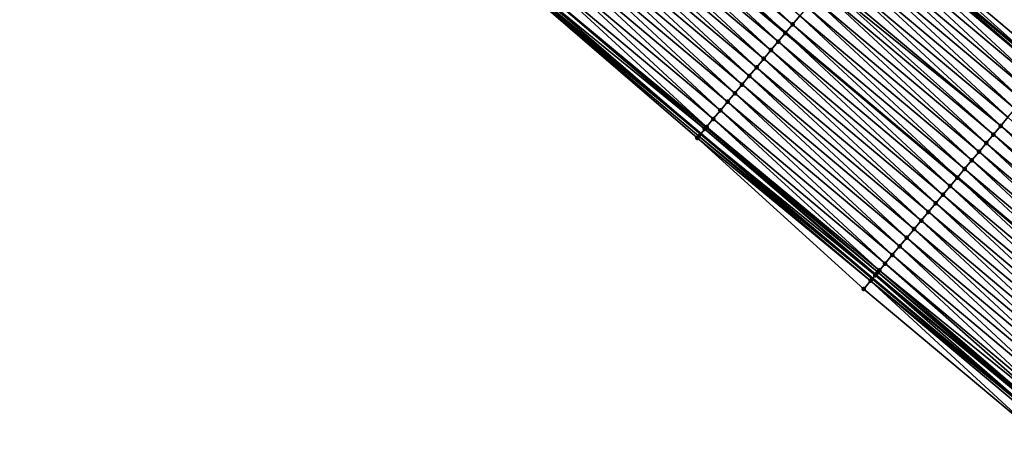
# Model space of a CAD drawing. Header units: feet. Extents: x 2010743 to 2022806, y 818705 to 837694.
# Tile 2 of 256: x 2015653 to 2015741, y 820118 to 820155. Entities that reach past the tile are written whole.
import ezdxf

# ---------------------------------------------------------------- set-up
doc = ezdxf.new("R2010")
doc.units = ezdxf.units.FT
doc.header["$MEASUREMENT"] = 0
for name, color, linetype, lineweight in [('EP_Travel Lane', 172, 'Continuous', 53), ('Road Shots', 141, 'Continuous', 100), ('STRIPING', 60, 'Continuous', 53)]:
    doc.layers.add(name, color=color, linetype=linetype, lineweight=lineweight)
doc.layers.add('I-77-MM17-21_NB-Surface-Border', color=7, linetype='Continuous')
doc.layers.add('I-77-MM17-21_NB-Surface-TIN', color=7, linetype='Continuous')

msp = doc.modelspace()

# ---------------------------------------------------------------- linework, layer by layer
at = {"layer": 'EP_Travel Lane'}
for points in [[(2015502.001, 820357.441, 253.046), (2015517.005, 820344.205, 253.096), (2015531.73, 820331.241, 253.041), (2015546.76, 820318.046, 252.98), (2015561.828, 820304.959, 253.165), (2015576.966, 820291.89, 253.388), (2015592.048, 820278.899, 253.655), (2015607.295, 820265.957, 253.877), (2015622.542, 820253.016, 254.11), (2015637.756, 820240.148, 254.346), (2015653.039, 820227.25, 254.599), (2015668.325, 820214.347, 254.838), (2015683.606, 820201.447, 255.088), (2015698.88, 820188.584, 255.357), (2015714.2, 820175.73, 255.618), (2015729.519, 820162.875, 255.884), (2015744.839, 820150.021, 256.156)], [(2015485.932, 820340.187, 253.745), (2015500.834, 820326.842, 253.786), (2015516.071, 820313.318, 253.68), (2015531.113, 820300.136, 253.814), (2015546.231, 820286.983, 253.927), (2015561.343, 820273.882, 254.092), (2015576.538, 820260.744, 254.298), (2015591.746, 820247.755, 254.474), (2015606.953, 820234.767, 254.693), (2015622.26, 820221.789, 254.89), (2015637.543, 820208.891, 255.144), (2015652.822, 820195.993, 255.35), (2015668.103, 820183.093, 255.571), (2015683.419, 820170.189, 255.81), (2015698.732, 820157.326, 256.067), (2015714.044, 820144.463, 256.318), (2015729.357, 820131.6, 256.599), (2015744.669, 820118.737, 256.863)]]:
    msp.add_polyline3d(points, dxfattribs=at)
at = {"layer": 'I-77-MM17-21_NB-Surface-Border', "color": 3, "linetype": 'Continuous', "lineweight": -3}
for points in [[(2015743.9, 820117.821, 256.831), (2015728.564, 820130.656, 256.569), (2015713.745, 820144.106, 256.31), (2015698.585, 820157.151, 256.065), (2015682.896, 820169.566, 255.8), (2015667.714, 820182.632, 255.576), (2015652.477, 820195.585, 255.362), (2015636.104, 820207.185, 255.146), (2015621.961, 820221.434, 254.896), (2015606.548, 820234.293, 254.699)], [(2015656.075, 820230.846, 254.423), (2015670.717, 820217.178, 254.693), (2015685.998, 820204.278, 254.948), (2015700.619, 820190.652, 255.252), (2015716.575, 820178.554, 255.477), (2015729.957, 820163.395, 255.857), (2015745.269, 820150.532, 256.132)]]:
    msp.add_polyline3d(points, dxfattribs=at)
at = {"layer": 'I-77-MM17-21_NB-Surface-TIN', "color": 128, "linetype": 'Continuous', "lineweight": -3}
for points in [[(2015706.923, 820167.072, 255.842), (2015706.28, 820166.307, 255.859), (2015721.592, 820153.444, 256.119)], [(2015706.923, 820167.072, 255.842), (2015722.236, 820154.209, 256.103), (2015707.49, 820167.747, 255.83)], [(2015706.923, 820167.072, 255.842), (2015721.592, 820153.444, 256.119), (2015722.236, 820154.209, 256.103)], [(2015707.49, 820167.747, 255.83), (2015722.236, 820154.209, 256.103), (2015722.879, 820154.975, 256.087)], [(2015705.636, 820165.541, 255.878), (2015720.949, 820152.678, 256.14), (2015706.28, 820166.307, 255.859)], [(2015720.949, 820152.678, 256.14), (2015721.592, 820153.444, 256.119), (2015706.28, 820166.307, 255.859)], [(2015704.993, 820164.776, 255.896), (2015720.305, 820151.913, 256.161), (2015705.636, 820165.541, 255.878)], [(2015705.636, 820165.541, 255.878), (2015720.305, 820151.913, 256.161), (2015720.949, 820152.678, 256.14)], [(2015704.349, 820164.01, 255.913), (2015719.662, 820151.147, 256.179), (2015704.993, 820164.776, 255.896)], [(2015704.993, 820164.776, 255.896), (2015719.662, 820151.147, 256.179), (2015720.305, 820151.913, 256.161)], [(2015703.706, 820163.245, 255.936), (2015719.019, 820150.382, 256.196), (2015704.349, 820164.01, 255.913)], [(2015704.349, 820164.01, 255.913), (2015719.019, 820150.382, 256.196), (2015719.662, 820151.147, 256.179)], [(2015703.063, 820162.479, 255.956), (2015718.375, 820149.616, 256.214), (2015703.706, 820163.245, 255.936)], [(2015703.706, 820163.245, 255.936), (2015718.375, 820149.616, 256.214), (2015719.019, 820150.382, 256.196)], [(2015728.67, 820161.865, 255.925), (2015743.982, 820149.002, 256.198), (2015729.313, 820162.63, 255.896)], [(2015729.313, 820162.63, 255.896), (2015744.626, 820149.767, 256.168), (2015729.519, 820162.875, 255.884)], [(2015729.313, 820162.63, 255.896), (2015743.982, 820149.002, 256.198), (2015744.626, 820149.767, 256.168)], [(2015729.957, 820163.395, 255.857), (2015729.519, 820162.875, 255.884), (2015744.839, 820150.021, 256.156)], [(2015744.626, 820149.767, 256.168), (2015744.839, 820150.021, 256.156), (2015729.519, 820162.875, 255.884)], [(2015729.957, 820163.395, 255.857), (2015744.839, 820150.021, 256.156), (2015745.269, 820150.532, 256.132)], [(2015701.776, 820160.948, 255.986), (2015717.088, 820148.085, 256.251), (2015702.419, 820161.714, 255.971)], [(2015702.419, 820161.714, 255.971), (2015717.732, 820148.851, 256.235), (2015703.063, 820162.479, 255.956)], [(2015702.419, 820161.714, 255.971), (2015717.088, 820148.085, 256.251), (2015717.732, 820148.851, 256.235)], [(2015703.063, 820162.479, 255.956), (2015717.732, 820148.851, 256.235), (2015718.375, 820149.616, 256.214)], [(2015728.026, 820161.099, 255.945), (2015743.339, 820148.236, 256.216), (2015728.67, 820161.865, 255.925)], [(2015728.67, 820161.865, 255.925), (2015743.339, 820148.236, 256.216), (2015743.982, 820149.002, 256.198)], [(2015701.132, 820160.183, 256.006), (2015716.445, 820147.32, 256.266), (2015701.776, 820160.948, 255.986)], [(2015701.776, 820160.948, 255.986), (2015716.445, 820147.32, 256.266), (2015717.088, 820148.085, 256.251)], [(2015727.383, 820160.334, 255.962), (2015742.695, 820147.471, 256.229), (2015728.026, 820161.099, 255.945)], [(2015728.026, 820161.099, 255.945), (2015742.695, 820147.471, 256.229), (2015743.339, 820148.236, 256.216)], [(2015700.489, 820159.417, 256.026), (2015715.802, 820146.554, 256.286), (2015701.132, 820160.183, 256.006)], [(2015701.132, 820160.183, 256.006), (2015715.802, 820146.554, 256.286), (2015716.445, 820147.32, 256.266)], [(2015726.739, 820159.568, 255.98), (2015742.052, 820146.705, 256.249), (2015727.383, 820160.334, 255.962)], [(2015727.383, 820160.334, 255.962), (2015742.052, 820146.705, 256.249), (2015742.695, 820147.471, 256.229)], [(2015699.846, 820158.652, 256.048), (2015715.158, 820145.789, 256.31), (2015700.489, 820159.417, 256.026)], [(2015700.489, 820159.417, 256.026), (2015715.158, 820145.789, 256.31), (2015715.802, 820146.554, 256.286)], [(2015726.096, 820158.802, 256), (2015741.408, 820145.94, 256.272), (2015726.739, 820159.568, 255.98)], [(2015726.739, 820159.568, 255.98), (2015741.408, 820145.94, 256.272), (2015742.052, 820146.705, 256.249)], [(2015699.202, 820157.886, 256.066), (2015714.565, 820145.082, 256.325), (2015699.846, 820158.652, 256.048)], [(2015699.846, 820158.652, 256.048), (2015714.565, 820145.082, 256.325), (2015715.158, 820145.789, 256.31)], [(2015725.453, 820158.037, 256.021), (2015740.765, 820145.174, 256.29), (2015726.096, 820158.802, 256)], [(2015726.096, 820158.802, 256), (2015740.765, 820145.174, 256.29), (2015741.408, 820145.94, 256.272)], [(2015698.585, 820157.151, 256.065), (2015714.044, 820144.463, 256.318), (2015698.732, 820157.326, 256.067)], [(2015698.918, 820157.548, 256.068), (2015698.732, 820157.326, 256.067), (2015714.044, 820144.463, 256.318)], [(2015698.918, 820157.548, 256.068), (2015714.408, 820144.896, 256.326), (2015699.202, 820157.886, 256.066)], [(2015698.918, 820157.548, 256.068), (2015714.044, 820144.463, 256.318), (2015714.408, 820144.896, 256.326)], [(2015699.202, 820157.886, 256.066), (2015714.515, 820145.023, 256.326), (2015714.565, 820145.082, 256.325)], [(2015699.202, 820157.886, 256.066), (2015714.408, 820144.896, 256.326), (2015714.515, 820145.023, 256.326)], [(2015724.809, 820157.271, 256.039), (2015740.122, 820144.408, 256.305), (2015725.226, 820157.768, 256.028)], [(2015725.226, 820157.768, 256.028), (2015740.765, 820145.174, 256.29), (2015725.453, 820158.037, 256.021)], [(2015725.226, 820157.768, 256.028), (2015740.122, 820144.408, 256.305), (2015740.765, 820145.174, 256.29)], [(2015698.585, 820157.151, 256.065), (2015713.872, 820144.257, 256.315), (2015714.044, 820144.463, 256.318)], [(2015698.585, 820157.151, 256.065), (2015713.745, 820144.106, 256.31), (2015713.872, 820144.257, 256.315)], [(2015723.522, 820155.74, 256.068), (2015738.835, 820142.877, 256.338), (2015724.166, 820156.506, 256.052)], [(2015724.166, 820156.506, 256.052), (2015739.478, 820143.643, 256.32), (2015724.809, 820157.271, 256.039)], [(2015724.166, 820156.506, 256.052), (2015738.835, 820142.877, 256.338), (2015739.478, 820143.643, 256.32)], [(2015724.809, 820157.271, 256.039), (2015739.478, 820143.643, 256.32), (2015740.122, 820144.408, 256.305)], [(2015722.879, 820154.975, 256.087), (2015738.192, 820142.112, 256.358), (2015723.522, 820155.74, 256.068)], [(2015723.522, 820155.74, 256.068), (2015738.192, 820142.112, 256.358), (2015738.835, 820142.877, 256.338)], [(2015722.236, 820154.209, 256.103), (2015737.548, 820141.346, 256.376), (2015722.879, 820154.975, 256.087)], [(2015722.879, 820154.975, 256.087), (2015737.548, 820141.346, 256.376), (2015738.192, 820142.112, 256.358)], [(2015722.236, 820154.209, 256.103), (2015721.592, 820153.444, 256.119), (2015736.905, 820140.581, 256.393)], [(2015722.236, 820154.209, 256.103), (2015736.905, 820140.581, 256.393), (2015737.548, 820141.346, 256.376)], [(2015720.949, 820152.678, 256.14), (2015736.261, 820139.815, 256.409), (2015721.592, 820153.444, 256.119)], [(2015736.261, 820139.815, 256.409), (2015736.905, 820140.581, 256.393), (2015721.592, 820153.444, 256.119)], [(2015720.305, 820151.913, 256.161), (2015735.618, 820139.05, 256.43), (2015720.949, 820152.678, 256.14)], [(2015720.949, 820152.678, 256.14), (2015735.618, 820139.05, 256.43), (2015736.261, 820139.815, 256.409)], [(2015719.662, 820151.147, 256.179), (2015734.974, 820138.284, 256.45), (2015720.305, 820151.913, 256.161)], [(2015720.305, 820151.913, 256.161), (2015734.974, 820138.284, 256.45), (2015735.618, 820139.05, 256.43)], [(2015718.375, 820149.616, 256.214), (2015733.688, 820136.753, 256.482), (2015719.019, 820150.382, 256.196)], [(2015719.019, 820150.382, 256.196), (2015734.331, 820137.519, 256.467), (2015719.662, 820151.147, 256.179)], [(2015719.019, 820150.382, 256.196), (2015733.688, 820136.753, 256.482), (2015734.331, 820137.519, 256.467)], [(2015719.662, 820151.147, 256.179), (2015734.331, 820137.519, 256.467), (2015734.974, 820138.284, 256.45)], [(2015717.732, 820148.851, 256.235), (2015733.044, 820135.988, 256.497), (2015718.375, 820149.616, 256.214)], [(2015718.375, 820149.616, 256.214), (2015733.044, 820135.988, 256.497), (2015733.688, 820136.753, 256.482)], [(2015717.088, 820148.085, 256.251), (2015732.401, 820135.222, 256.519), (2015717.732, 820148.851, 256.235)], [(2015717.732, 820148.851, 256.235), (2015732.401, 820135.222, 256.519), (2015733.044, 820135.988, 256.497)], [(2015716.445, 820147.32, 256.266), (2015731.757, 820134.457, 256.537), (2015717.088, 820148.085, 256.251)], [(2015717.088, 820148.085, 256.251), (2015731.757, 820134.457, 256.537), (2015732.401, 820135.222, 256.519)], [(2015715.802, 820146.554, 256.286), (2015731.114, 820133.691, 256.554), (2015716.445, 820147.32, 256.266)], [(2015716.445, 820147.32, 256.266), (2015731.114, 820133.691, 256.554), (2015731.757, 820134.457, 256.537)], [(2015715.158, 820145.789, 256.31), (2015730.471, 820132.926, 256.578), (2015715.802, 820146.554, 256.286)], [(2015715.802, 820146.554, 256.286), (2015730.471, 820132.926, 256.578), (2015731.114, 820133.691, 256.554)], [(2015740.765, 820145.174, 256.29), (2015756.078, 820132.311, 256.562), (2015741.408, 820145.94, 256.272)], [(2015714.408, 820144.896, 256.326), (2015729.827, 820132.16, 256.6), (2015714.515, 820145.023, 256.326)], [(2015714.515, 820145.023, 256.326), (2015729.827, 820132.16, 256.6), (2015714.565, 820145.082, 256.325)], [(2015714.565, 820145.082, 256.325), (2015729.962, 820132.32, 256.597), (2015715.158, 820145.789, 256.31)], [(2015714.565, 820145.082, 256.325), (2015729.827, 820132.16, 256.6), (2015729.962, 820132.32, 256.597)], [(2015715.158, 820145.789, 256.31), (2015729.962, 820132.32, 256.597), (2015730.471, 820132.926, 256.578)], [(2015740.122, 820144.408, 256.305), (2015755.434, 820131.546, 256.58), (2015740.765, 820145.174, 256.29)], [(2015740.765, 820145.174, 256.29), (2015755.434, 820131.546, 256.58), (2015756.078, 820132.311, 256.562)], [(2015713.872, 820144.257, 256.315), (2015713.745, 820144.106, 256.31), (2015729.184, 820131.394, 256.597)], [(2015713.872, 820144.257, 256.315), (2015729.357, 820131.6, 256.599), (2015714.044, 820144.463, 256.318)], [(2015713.872, 820144.257, 256.315), (2015729.184, 820131.394, 256.597), (2015729.357, 820131.6, 256.599)], [(2015714.408, 820144.896, 256.326), (2015714.044, 820144.463, 256.318), (2015729.598, 820131.887, 256.602)], [(2015729.598, 820131.887, 256.602), (2015714.044, 820144.463, 256.318), (2015729.357, 820131.6, 256.599)], [(2015714.408, 820144.896, 256.326), (2015729.655, 820131.955, 256.602), (2015729.827, 820132.16, 256.6)], [(2015714.408, 820144.896, 256.326), (2015729.598, 820131.887, 256.602), (2015729.655, 820131.955, 256.602)], [(2015739.478, 820143.643, 256.32), (2015754.791, 820130.78, 256.598), (2015740.122, 820144.408, 256.305)], [(2015740.122, 820144.408, 256.305), (2015754.791, 820130.78, 256.598), (2015755.434, 820131.546, 256.58)], [(2015728.564, 820130.656, 256.569), (2015729.184, 820131.394, 256.597), (2015713.745, 820144.106, 256.31)], [(2015738.835, 820142.877, 256.338), (2015754.147, 820130.015, 256.616), (2015739.478, 820143.643, 256.32)], [(2015739.478, 820143.643, 256.32), (2015754.147, 820130.015, 256.616), (2015754.791, 820130.78, 256.598)], [(2015738.192, 820142.112, 256.358), (2015753.504, 820129.249, 256.633), (2015738.835, 820142.877, 256.338)], [(2015738.835, 820142.877, 256.338), (2015753.504, 820129.249, 256.633), (2015754.147, 820130.015, 256.616)], [(2015737.548, 820141.346, 256.376), (2015752.861, 820128.483, 256.647), (2015738.192, 820142.112, 256.358)], [(2015738.192, 820142.112, 256.358), (2015752.861, 820128.483, 256.647), (2015753.504, 820129.249, 256.633)], [(2015737.548, 820141.346, 256.376), (2015736.905, 820140.581, 256.393), (2015752.217, 820127.718, 256.661)], [(2015737.548, 820141.346, 256.376), (2015752.217, 820127.718, 256.661), (2015752.861, 820128.483, 256.647)], [(2015735.618, 820139.05, 256.43), (2015750.93, 820126.187, 256.699), (2015736.261, 820139.815, 256.409)], [(2015736.261, 820139.815, 256.409), (2015751.574, 820126.952, 256.68), (2015736.905, 820140.581, 256.393)], [(2015736.261, 820139.815, 256.409), (2015750.93, 820126.187, 256.699), (2015751.574, 820126.952, 256.68)], [(2015751.574, 820126.952, 256.68), (2015752.217, 820127.718, 256.661), (2015736.905, 820140.581, 256.393)], [(2015734.974, 820138.284, 256.45), (2015750.287, 820125.421, 256.72), (2015735.618, 820139.05, 256.43)], [(2015735.618, 820139.05, 256.43), (2015750.287, 820125.421, 256.72), (2015750.93, 820126.187, 256.699)], [(2015734.331, 820137.519, 256.467), (2015749.644, 820124.656, 256.74), (2015734.974, 820138.284, 256.45)], [(2015734.974, 820138.284, 256.45), (2015749.644, 820124.656, 256.74), (2015750.287, 820125.421, 256.72)], [(2015733.688, 820136.753, 256.482), (2015749, 820123.89, 256.758), (2015734.331, 820137.519, 256.467)], [(2015734.331, 820137.519, 256.467), (2015749, 820123.89, 256.758), (2015749.644, 820124.656, 256.74)], [(2015733.044, 820135.988, 256.497), (2015748.357, 820123.125, 256.774), (2015733.688, 820136.753, 256.482)], [(2015733.688, 820136.753, 256.482), (2015748.357, 820123.125, 256.774), (2015749, 820123.89, 256.758)], [(2015732.401, 820135.222, 256.519), (2015747.713, 820122.359, 256.793), (2015733.044, 820135.988, 256.497)], [(2015733.044, 820135.988, 256.497), (2015747.713, 820122.359, 256.793), (2015748.357, 820123.125, 256.774)], [(2015731.757, 820134.457, 256.537), (2015747.07, 820121.594, 256.813), (2015732.401, 820135.222, 256.519)], [(2015732.401, 820135.222, 256.519), (2015747.07, 820121.594, 256.813), (2015747.713, 820122.359, 256.793)], [(2015730.471, 820132.926, 256.578), (2015745.783, 820120.063, 256.853), (2015731.114, 820133.691, 256.554)], [(2015731.114, 820133.691, 256.554), (2015746.426, 820120.828, 256.831), (2015731.757, 820134.457, 256.537)], [(2015731.114, 820133.691, 256.554), (2015745.783, 820120.063, 256.853), (2015746.426, 820120.828, 256.831)], [(2015731.757, 820134.457, 256.537), (2015746.426, 820120.828, 256.831), (2015747.07, 820121.594, 256.813)], [(2015729.962, 820132.32, 256.597), (2015745.494, 820119.719, 256.861), (2015730.471, 820132.926, 256.578)], [(2015730.471, 820132.926, 256.578), (2015745.494, 820119.719, 256.861), (2015745.783, 820120.063, 256.853)], [(2015729.598, 820131.887, 256.602), (2015729.357, 820131.6, 256.599), (2015744.669, 820118.737, 256.863)], [(2015729.598, 820131.887, 256.602), (2015744.995, 820119.125, 256.868), (2015729.655, 820131.955, 256.602)], [(2015729.598, 820131.887, 256.602), (2015744.669, 820118.737, 256.863), (2015744.995, 820119.125, 256.868)], [(2015729.655, 820131.955, 256.602), (2015744.995, 820119.125, 256.868), (2015729.827, 820132.16, 256.6)], [(2015729.827, 820132.16, 256.6), (2015745.14, 820119.297, 256.867), (2015729.962, 820132.32, 256.597)], [(2015729.827, 820132.16, 256.6), (2015745.123, 820119.278, 256.868), (2015745.14, 820119.297, 256.867)], [(2015729.827, 820132.16, 256.6), (2015744.995, 820119.125, 256.868), (2015745.123, 820119.278, 256.868)], [(2015729.962, 820132.32, 256.597), (2015745.14, 820119.297, 256.867), (2015745.494, 820119.719, 256.861)], [(2015728.564, 820130.656, 256.569), (2015743.9, 820117.821, 256.831), (2015729.184, 820131.394, 256.597)], [(2015729.184, 820131.394, 256.597), (2015744.669, 820118.737, 256.863), (2015729.357, 820131.6, 256.599)], [(2015729.184, 820131.394, 256.597), (2015744.497, 820118.531, 256.86), (2015744.669, 820118.737, 256.863)], [(2015729.184, 820131.394, 256.597), (2015743.9, 820117.821, 256.831), (2015744.497, 820118.531, 256.86)]]:
    msp.add_3dface(points, dxfattribs=at)
at = {"layer": 'Road Shots', "lineweight": 100}
for p in [(2015722.236, 820154.209, 256.103), (2015721.592, 820153.444, 256.119), (2015720.949, 820152.678, 256.14), (2015720.305, 820151.913, 256.161), (2015719.019, 820150.382, 256.196), (2015719.662, 820151.147, 256.179), (2015718.375, 820149.616, 256.214), (2015717.732, 820148.851, 256.235), (2015717.088, 820148.085, 256.251), (2015716.445, 820147.32, 256.266), (2015715.802, 820146.554, 256.286), (2015714.515, 820145.023, 256.326), (2015714.565, 820145.082, 256.325), (2015715.158, 820145.789, 256.31), (2015740.765, 820145.174, 256.29), (2015713.872, 820144.257, 256.315), (2015714.408, 820144.896, 256.326), (2015740.122, 820144.408, 256.305), (2015713.745, 820144.106, 256.31), (2015739.478, 820143.643, 256.32), (2015738.835, 820142.877, 256.338), (2015738.192, 820142.112, 256.358), (2015737.548, 820141.346, 256.376), (2015736.261, 820139.815, 256.409), (2015736.905, 820140.581, 256.393), (2015735.618, 820139.05, 256.43), (2015734.974, 820138.284, 256.45), (2015734.331, 820137.519, 256.467), (2015733.688, 820136.753, 256.482), (2015733.044, 820135.988, 256.497), (2015732.401, 820135.222, 256.519), (2015731.114, 820133.691, 256.554), (2015731.757, 820134.457, 256.537), (2015730.471, 820132.926, 256.578), (2015729.598, 820131.887, 256.602), (2015729.655, 820131.955, 256.602), (2015729.827, 820132.16, 256.6), (2015729.962, 820132.32, 256.597), (2015729.184, 820131.394, 256.597), (2015728.564, 820130.656, 256.569)]:
    msp.add_point(p, dxfattribs=at)
at = {"layer": 'STRIPING'}
msp.add_polyline3d([(2015493.439, 820348.248, 253.422), (2015508.464, 820335.035, 253.458), (2015523.502, 820321.824, 253.389), (2015538.618, 820308.727, 253.412), (2015553.734, 820295.63, 253.566), (2015568.93, 820282.627, 253.769), (2015584.149, 820269.652, 253.99), (2015599.358, 820256.666, 254.189), (2015614.567, 820243.68, 254.398), (2015629.824, 820230.75, 254.614), (2015645.11, 820217.855, 254.855), (2015660.392, 820204.956, 255.094), (2015675.673, 820192.055, 255.337), (2015690.967, 820179.17, 255.6), (2015706.28, 820166.307, 255.859), (2015721.592, 820153.444, 256.119), (2015736.905, 820140.581, 256.393), (2015752.217, 820127.718, 256.661)], dxfattribs=at)

doc.saveas('drawing.dxf')
